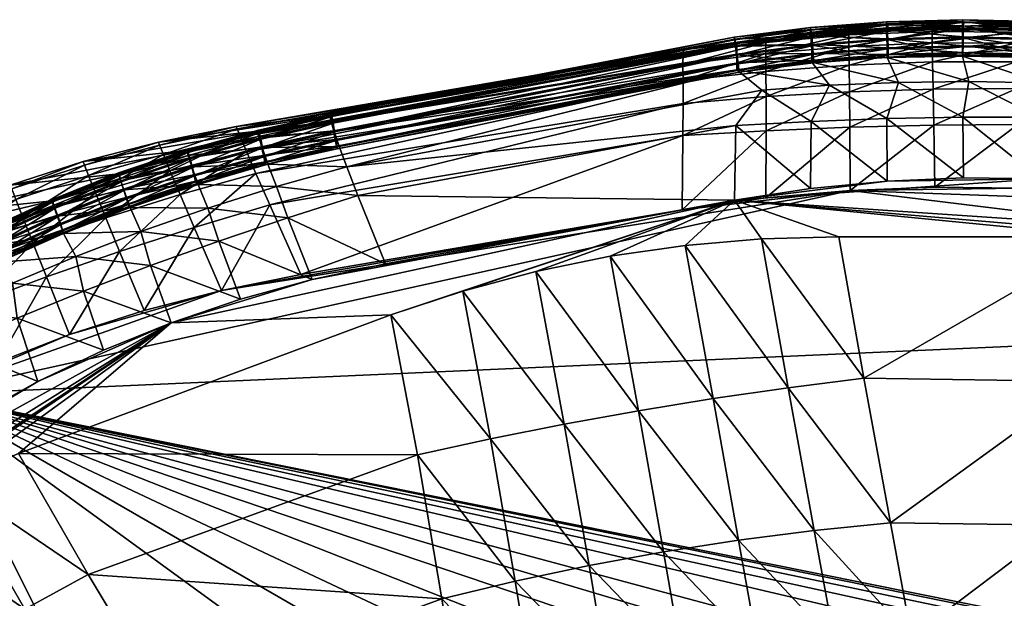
# Model space of a CAD drawing. Header units: inches. Extents: x 0 to 30.7, y -28 to 0.
# Tile 25 of 49: x 8.5 to 15.4, y -4.1 to 0. Entities that reach past the tile are written whole.
import ezdxf

# ---------------------------------------------------------------- set-up
doc = ezdxf.new("R2010")
doc.units = ezdxf.units.IN
doc.header["$MEASUREMENT"] = 0
doc.layers.add('A-FURN-3-ST-BK', color=150, linetype='Continuous')
doc.layers.add('A-FURN-3-ST-BKED', color=251, linetype='Continuous')

msp = doc.modelspace()

# ---------------------------------------------------------------- meshes
at = {"layer": 'A-FURN-3-ST-BK'}
mesh = msp.add_polyface(dxfattribs=at)
corners = [(13.7614, -0.2396, 7.5038), (13.7624, -0.3659, 7.3226), (13.177, -0.4309, 7.3395), (13.1772, -0.2429, 7.7364), (13.1773, -0.2129, 8.0249), (13.7614, -0.1308, 8.0239), (13.7613, -0.1611, 7.7319), (13.1767, -0.3159, 7.5161), (14.3483, -0.0784, 8.0229), (14.3483, -0.1082, 7.73), (14.3487, -0.1892, 7.4971), (14.3503, -0.322, 7.3122), (14.3528, -0.5094, 7.1739), (14.9403, -0.299, 7.3083), (14.9383, -0.1647, 7.4958), (14.9376, -0.0842, 7.7308), (14.9376, -0.0556, 8.0218), (13.5577, -0.1693, 32.7753), (13.5561, -0.1882, 33.0652), (14.0888, -0.1112, 33.1172), (14.0918, -0.0887, 32.8129), (13.5564, -0.2476, 33.2969), (14.0879, -0.1801, 33.3579), (14.6207, -0.1393, 33.4011), (14.6228, -0.0633, 33.1558), (14.6273, -0.0375, 32.8399), (10.0193, -0.7545, 8.0239), (10.6802, -0.6783, 32.3965), (10.6873, -0.7173, 32.7751), (15.1639, -0.0156, 32.8562)]
mesh.append_faces([[corners[k] for k in face] for face in [(0, 1, 2), (3, 4, 5), (5, 6, 3), (7, 3, 6), (6, 0, 7), (2, 7, 0), (6, 5, 8), (8, 9, 6), (0, 6, 9), (9, 10, 0), (1, 0, 10), (10, 11, 1), (12, 11, 13), (14, 13, 11), (11, 10, 14), (15, 14, 10), (10, 9, 15), (9, 8, 16), (16, 15, 9), (17, 18, 19), (19, 20, 17), (18, 21, 22), (22, 19, 18), (19, 22, 23), (20, 19, 24), (24, 25, 20), (23, 24, 19), (17, 4, 26), (18, 17, 27), (21, 18, 28), (4, 17, 20), (20, 5, 4), (5, 20, 25), (25, 8, 5), (8, 25, 29)]])
mesh = msp.add_polyface(dxfattribs=at)
corners = [(15.557, -1.1906, 7.0405), (15.5434, -0.7421, 7.0743), (16.1388, -0.7468, 7.073), (14.957, -1.1836, 7.0459), (14.949, -0.7469, 7.0777), (16.1212, -0.0987, 8.0192), (16.121, -0.1228, 7.7399), (15.5286, -0.089, 7.7341), (15.5287, -0.0623, 8.0206), (14.9376, -0.0842, 7.7308), (14.9376, -0.0556, 8.0218), (15.5365, -0.4864, 7.1676), (16.13, -0.4974, 7.1723), (14.944, -0.4904, 7.1682), (15.5295, -0.1661, 7.5001), (14.9383, -0.1647, 7.4958), (16.1219, -0.1935, 7.5098), (15.5317, -0.297, 7.3108), (14.9403, -0.299, 7.3083), (16.1242, -0.316, 7.3197), (15.7012, -0.0232, 32.8617), (15.6933, -0.0544, 33.1919), (16.2291, -0.0936, 33.1894), (15.6892, -0.1373, 33.4333), (16.2243, -0.1762, 33.4222), (15.1639, -0.0156, 32.8562), (15.1578, -0.0443, 33.1807), (15.1546, -0.125, 33.4263), (14.6228, -0.0633, 33.1558), (14.6207, -0.1393, 33.4011), (14.6273, -0.0375, 32.8399), (16.2387, -0.06, 32.8564), (14.3483, -0.0784, 8.0229)]
mesh.append_faces([[corners[k] for k in face] for face in [(0, 1, 2), (1, 0, 3), (3, 4, 1), (5, 6, 7), (7, 8, 5), (8, 7, 9), (9, 10, 8), (1, 11, 12), (11, 1, 4), (4, 13, 11), (7, 14, 15), (15, 9, 7), (6, 16, 14), (14, 7, 6), (14, 17, 18), (18, 15, 14), (17, 14, 16), (11, 17, 19), (17, 11, 13), (13, 18, 17), (20, 21, 22), (21, 23, 24), (21, 20, 25), (25, 26, 21), (23, 21, 26), (26, 27, 23), (28, 29, 27), (30, 28, 26), (26, 25, 30), (27, 26, 28), (8, 20, 31), (20, 8, 10), (10, 25, 20), (25, 10, 32)]])
mesh = msp.add_polyface(dxfattribs=at)
corners = [(7.8389, -2.6497, 7.0302), (13.9792, -4.4792, 7.3878), (13.3842, -4.5261, 7.4127), (15.5601, -4.4636, 7.3666), (14.5832, -4.4636, 7.3764), (14.3589, -1.2069, 7.0503), (21.2503, -2.054, 6.9244), (17.9509, -4.6863, 7.4318), (17.3619, -4.5889, 7.3978), (16.7667, -4.5192, 7.3755), (13.1773, -0.2129, 8.0249), (13.1772, -0.2429, 7.7364), (10.0258, -0.7715, 7.7539), (13.1767, -0.3159, 7.5161), (10.0489, -0.8292, 7.5312), (9.9138, -1.9157, 7.0445), (13.1706, -1.3443, 7.0565), (13.1766, -0.8184, 7.1007), (10.4761, -1.8027, 7.0495), (14.356, -0.7612, 7.0832), (13.7633, -1.2605, 7.0538), (13.765, -0.7851, 7.0909), (13.1772, -0.5921, 7.2012), (10.2559, -1.3084, 7.0884), (13.177, -0.4309, 7.3395), (10.1587, -1.0874, 7.1928), (10.091, -0.9318, 7.3428), (13.7638, -0.5432, 7.1849), (13.7624, -0.3659, 7.3226), (14.3503, -0.322, 7.3122), (14.3528, -0.5094, 7.1739), (14.949, -0.7469, 7.0777), (14.957, -1.1836, 7.0459), (14.944, -0.4904, 7.1682), (14.9403, -0.299, 7.3083), (16.1659, -4.4775, 7.3651), (10.6802, -0.6783, 32.3965), (10.6873, -0.7173, 32.7751), (13.5561, -0.1882, 33.0652), (10.7105, -0.7897, 32.9989), (13.5564, -0.2476, 33.2969)]
mesh.append_faces([[corners[k] for k in face] for face in [(0, 1, 2), (0, 3, 4), (0, 4, 1), (0, 5, 6), (0, 7, 8), (0, 8, 9), (10, 11, 12), (11, 13, 14), (15, 16, 5), (17, 16, 18), (19, 5, 20), (16, 20, 5), (21, 20, 16), (20, 21, 19), (16, 17, 21), (22, 17, 23), (24, 22, 25), (13, 24, 26), (27, 21, 17), (17, 22, 27), (22, 24, 28), (28, 27, 22), (27, 28, 29), (21, 27, 30), (29, 30, 27), (30, 19, 21), (5, 19, 31), (31, 32, 5), (19, 30, 33), (33, 31, 19), (34, 33, 30), (0, 9, 35), (0, 35, 3), (36, 37, 38), (37, 39, 40)]])
mesh = msp.add_polyface(dxfattribs=at)
corners = [(10.1587, -1.0874, 7.1928), (10.2559, -1.3084, 7.0884), (9.7208, -1.4694, 7.0745), (9.6219, -1.237, 7.169), (9.5507, -1.0678, 7.313), (9.0964, -1.4005, 7.1517), (10.091, -0.9318, 7.3428), (10.0193, -0.7545, 8.0239), (10.0258, -0.7715, 7.7539), (9.4778, -0.8864, 7.7306), (9.4698, -0.8654, 8.0108), (9.5041, -0.9529, 7.5011), (9.024, -1.2234, 7.2909), (10.0489, -0.8292, 7.5312), (13.1773, -0.2129, 8.0249), (10.4761, -1.8027, 7.0495), (13.1766, -0.8184, 7.1007), (13.1772, -0.5921, 7.2012), (13.177, -0.4309, 7.3395), (13.1767, -0.3159, 7.5161), (13.1772, -0.2429, 7.7364), (10.6802, -0.6783, 32.3965), (13.5577, -0.1693, 32.7753), (9.1948, -1.6394, 7.0639), (10.6873, -0.7173, 32.7751), (10.1687, -0.788, 32.3312), (10.1766, -0.8254, 32.689), (10.7105, -0.7897, 32.9989), (10.2018, -0.9028, 32.9206), (9.6714, -0.925, 32.256), (9.68, -0.9605, 32.5933), (9.1884, -1.0893, 32.1716), (9.7064, -1.0403, 32.8282), (9.1974, -1.1227, 32.4886), (9.2242, -1.2023, 32.7227), (8.9375, -1.004, 7.999)]
mesh.append_faces([[corners[k] for k in face] for face in [(0, 1, 2), (2, 3, 0), (4, 3, 5), (6, 0, 3), (3, 4, 6), (7, 8, 9), (9, 10, 7), (11, 4, 12), (13, 6, 4), (4, 11, 13), (8, 13, 11), (11, 9, 8), (8, 7, 14), (15, 1, 16), (1, 0, 17), (0, 6, 18), (6, 13, 19), (13, 8, 20), (7, 21, 22), (3, 2, 23), (24, 21, 25), (25, 26, 24), (27, 24, 26), (26, 28, 27), (26, 25, 29), (29, 30, 26), (30, 29, 31), (28, 26, 30), (30, 32, 28), (32, 30, 33), (33, 34, 32), (25, 10, 35), (35, 29, 25), (21, 7, 10), (10, 25, 21)]])
mesh = msp.add_polyface(dxfattribs=at)
corners = [(19.7408, -1.1856, 7.0082), (19.5344, -1.6779, 6.9715), (16.7603, -1.2953, 7.0268), (15.5601, -4.4636, 7.3666), (15.5437, -4.6278, 7.4418), (14.5978, -4.6159, 7.4434), (14.5832, -4.4636, 7.3764), (15.4901, -4.9444, 7.6461), (14.6628, -4.9498, 7.6595), (18.5331, -4.8116, 7.4771), (18.4839, -5.0281, 7.585), (17.9009, -4.9303, 7.5587), (17.9509, -4.6863, 7.4318), (17.3148, -4.8414, 7.5312), (17.3619, -4.5889, 7.3978), (16.1659, -4.4775, 7.3651), (16.1357, -4.6902, 7.4727), (16.7667, -4.5192, 7.3755), (16.7263, -4.7614, 7.5025), (16.672, -5.0611, 7.7102), (16.0822, -4.9958, 7.6789), (14.3589, -1.2069, 7.0503), (21.2503, -2.054, 6.9244), (7.8389, -2.6497, 7.0302), (16.7345, -0.7611, 7.0738), (16.1583, -1.2278, 7.0341), (15.557, -1.1906, 7.0405), (14.957, -1.1836, 7.0459), (15.684, -4.3786, 32.1894), (15.5544, -4.9592, 31.3232), (16.1055, -4.981, 31.2943), (16.2296, -4.412, 32.1546), (14.9014, -4.9553, 31.3321), (14.7924, -4.3671, 32.2015), (18.2682, -5.2895, 31.1646), (18.3763, -4.7243, 32.0056), (17.8458, -4.6194, 32.044), (17.7346, -5.1792, 31.1988), (17.311, -4.5324, 32.0817), (16.6528, -5.0249, 31.2639), (16.7721, -4.4632, 32.1187), (17.196, -5.091, 31.2319)]
mesh.append_faces([[corners[k] for k in face] for face in [(0, 1, 2), (3, 4, 5), (5, 6, 3), (4, 7, 8), (8, 5, 4), (9, 10, 11), (11, 12, 9), (12, 11, 13), (13, 14, 12), (4, 3, 15), (15, 16, 4), (16, 15, 17), (17, 18, 16), (18, 17, 14), (14, 13, 18), (19, 18, 13), (16, 20, 7), (20, 16, 18), (7, 4, 16), (21, 2, 22), (23, 22, 12), (24, 2, 25), (26, 25, 2), (21, 26, 2), (21, 27, 26), (28, 29, 30), (30, 31, 28), (32, 29, 28), (28, 33, 32), (34, 35, 36), (37, 36, 38), (31, 30, 39), (39, 40, 31), (40, 39, 41), (41, 38, 40)]])
mesh = msp.add_polyface(dxfattribs=at)
corners = [(9.4778, -0.8864, 7.7306), (9.5041, -0.9529, 7.5011), (8.975, -1.1007, 7.478), (9.0964, -1.4005, 7.1517), (9.024, -1.2234, 7.2909), (9.5507, -1.0678, 7.313), (8.511, -1.3987, 7.277), (8.4615, -1.2727, 7.4621), (8.9466, -1.0282, 7.7113), (8.4324, -1.197, 7.6963), (7.9352, -1.3926, 7.6861), (7.9245, -1.3639, 7.9813), (8.4224, -1.1702, 7.9891), (8.9375, -1.004, 7.999), (9.4698, -0.8654, 8.0108), (9.1948, -1.6394, 7.0639), (9.6219, -1.237, 7.169), (8.5823, -1.578, 7.1412), (8.7195, -1.2809, 32.0787), (7.4438, -1.5853, 7.9758), (9.1884, -1.0893, 32.1716), (9.6714, -0.925, 32.256), (9.1974, -1.1227, 32.4886), (9.68, -0.9605, 32.5933), (8.2647, -1.4998, 31.978), (8.274, -1.5281, 32.2557), (8.7288, -1.3119, 32.3759), (8.7554, -1.3889, 32.6049), (9.2242, -1.2023, 32.7227), (7.9639, -1.4689, 7.4537), (8.0118, -1.5935, 7.2714)]
mesh.append_faces([[corners[k] for k in face] for face in [(0, 1, 2), (3, 4, 5), (2, 4, 6), (6, 7, 2), (4, 2, 1), (8, 2, 7), (7, 9, 8), (2, 8, 0), (10, 11, 12), (12, 9, 10), (13, 8, 9), (9, 12, 13), (14, 0, 8), (8, 13, 14), (15, 3, 16), (4, 3, 17), (17, 6, 4), (18, 11, 19), (11, 18, 20), (20, 12, 11), (21, 13, 12), (12, 20, 21), (20, 22, 23), (24, 25, 26), (26, 18, 24), (27, 26, 25), (26, 27, 28), (18, 26, 22), (22, 20, 18), (28, 22, 26), (29, 10, 9), (9, 7, 29), (30, 29, 7), (7, 6, 30)]])
mesh = msp.add_polyface(dxfattribs=at)
corners = [(11.6901, -5.4927, 31.1122), (11.6041, -4.9047, 31.9494), (9.9355, -5.5129, 31.6557), (11.1014, -5.0262, 7.6436), (11.1469, -5.164, 7.699), (9.401, -5.7556, 7.9383), (9.3426, -5.6353, 7.8959), (11.6566, -4.8543, 7.567), (11.7081, -5.0481, 7.6595), (11.2191, -5.4838, 7.8935), (7.8389, -2.6497, 7.0302), (13.3842, -4.5261, 7.4127), (12.7984, -4.6042, 7.4511), (12.2224, -4.7137, 7.5027), (8.821, -5.8385, 7.9741), (8.3253, -6.0714, 8.062), (8.3314, -2.424, 7.0323), (8.8414, -2.2264, 7.0355), (9.3689, -2.0569, 7.0397), (9.9138, -1.9157, 7.0445), (14.3589, -1.2069, 7.0503), (10.4761, -1.8027, 7.0495), (13.1706, -1.3443, 7.0565), (10.2559, -1.3084, 7.0884), (9.7208, -1.4694, 7.0745), (9.1948, -1.6394, 7.0639), (8.6783, -1.8181, 7.0569), (9.0964, -1.4005, 7.1517), (8.5823, -1.578, 7.1412), (8.2996, -1.5999, 32.4757), (8.274, -1.5281, 32.2557), (7.8331, -1.7714, 32.1288), (8.7554, -1.3889, 32.6049), (8.0799, -1.7694, 7.1377), (8.0118, -1.5935, 7.2714), (8.511, -1.3987, 7.277), (8.1714, -2.0058, 7.0536), (7.4438, -1.5853, 7.9758), (8.2647, -1.4998, 31.978), (8.7195, -1.2809, 32.0787)]
mesh.append_faces([[corners[k] for k in face] for face in [(0, 1, 2), (3, 4, 5), (5, 6, 3), (4, 3, 7), (7, 8, 4), (9, 4, 8), (10, 11, 12), (10, 12, 13), (10, 13, 7), (10, 7, 3), (10, 3, 6), (10, 6, 14), (10, 14, 15), (10, 16, 17), (17, 18, 19), (10, 17, 19), (10, 19, 20), (19, 21, 22), (23, 21, 19), (19, 24, 23), (24, 19, 18), (18, 25, 24), (25, 18, 17), (17, 26, 25), (27, 25, 26), (26, 28, 27), (29, 30, 31), (30, 29, 32), (33, 34, 35), (16, 36, 26), (26, 17, 16), (36, 33, 28), (28, 26, 36), (35, 28, 33), (37, 38, 39)]])
at = {"layer": 'A-FURN-3-ST-BKED'}
mesh = msp.add_polyface(dxfattribs=at)
corners = [(15.1527, -0.1291, 33.5802), (14.6179, -0.1435, 33.5547), (14.6211, -0.2053, 33.5317), (15.1531, -0.191, 33.557), (15.6882, -0.1415, 33.5873), (14.0855, -0.1142, 33.2279), (14.6203, -0.0732, 33.2709), (14.6234, -0.1351, 33.248), (15.1561, -0.0589, 33.296), (14.6172, -0.0291, 33.3286), (15.1565, -0.1208, 33.2729), (15.1563, -0.1839, 33.2909), (15.6926, -0.0712, 33.303), (15.6902, -0.1331, 33.2799), (15.1534, -0.0188, 33.5076), (14.6144, -0.0333, 33.482), (14.6154, -0.0805, 33.5365), (15.1534, -0.257, 33.6105), (15.1546, -0.125, 33.4263), (14.6207, -0.1393, 33.4011), (15.6875, -0.2685, 33.6118), (15.6892, -0.1373, 33.4333), (15.1543, 0, 33.4314), (14.6151, -0.0144, 33.4059), (15.1553, -0.0146, 33.354), (15.6931, -0.0313, 33.5147), (15.6943, -0.0125, 33.4385), (15.6941, -0.0271, 33.361), (15.1528, -0.0661, 33.5621), (15.6909, -0.0785, 33.5692), (15.6858, -0.2034, 33.5641), (15.6875, -0.1961, 33.2979), (15.6853, -0.2433, 33.3521), (14.6242, -0.2495, 33.4736), (14.6259, -0.198, 33.2661), (15.1557, -0.2311, 33.3451), (14.0915, -0.1758, 33.2054), (15.1538, -0.2353, 33.4987)]
mesh.append_faces([[corners[k] for k in face] for face in [(0, 1, 2), (2, 3, 0), (4, 0, 3), (5, 6, 7), (8, 6, 9), (10, 7, 6), (6, 8, 10), (7, 10, 11), (8, 12, 13), (13, 10, 8), (14, 15, 16), (17, 18, 19), (18, 17, 20), (20, 21, 18), (15, 14, 22), (22, 23, 15), (23, 22, 24), (24, 9, 23), (9, 24, 8), (14, 25, 26), (26, 22, 14), (22, 26, 27), (27, 24, 22), (24, 27, 12), (12, 8, 24), (28, 29, 25), (16, 28, 14), (28, 16, 1), (1, 0, 28), (29, 28, 0), (25, 14, 28), (3, 30, 4), (11, 31, 32), (3, 2, 33), (11, 34, 7), (34, 11, 35), (36, 7, 34), (10, 13, 31), (31, 11, 10), (0, 4, 29), (30, 3, 37)]])
mesh = msp.add_polyface(dxfattribs=at)
corners = [(14.6234, -0.1351, 33.248), (14.0915, -0.1758, 33.2054), (14.0855, -0.1142, 33.2279), (14.6203, -0.0732, 33.2709), (14.0802, -0.0702, 33.2852), (13.5425, -0.1385, 33.2238), (13.5395, -0.124, 33.3004), (14.0769, -0.0557, 33.3622), (13.5411, -0.1426, 33.3762), (13.5492, -0.1822, 33.1669), (14.6172, -0.0291, 33.3286), (14.0765, -0.0746, 33.4381), (13.5468, -0.1894, 33.4309), (14.0792, -0.1217, 33.4926), (14.6144, -0.0333, 33.482), (14.6154, -0.0805, 33.5365), (14.0842, -0.1845, 33.511), (14.6179, -0.1435, 33.5547), (13.5551, -0.2518, 33.4497), (14.6203, -0.2676, 33.5895), (14.6207, -0.1393, 33.4011), (14.0879, -0.1801, 33.3579), (14.6151, -0.0144, 33.4059), (14.0902, -0.2461, 33.4883), (14.6211, -0.2053, 33.5317), (14.0955, -0.29, 33.4307), (14.6259, -0.198, 33.2661), (14.0965, -0.2386, 33.2236), (13.5578, -0.2435, 33.1448), (13.566, -0.3058, 33.1634), (14.0992, -0.2857, 33.2779), (13.5637, -0.313, 33.4275), (13.5703, -0.3568, 33.3703), (14.0884, -0.3, 33.5489), (13.5564, -0.2476, 33.2969), (13.558, -0.3544, 33.489), (14.6242, -0.2495, 33.4736), (14.0988, -0.3045, 33.3536), (14.6269, -0.2453, 33.3203), (14.6263, -0.2641, 33.3962)]
mesh.append_faces([[corners[k] for k in face] for face in [(0, 1, 2), (3, 2, 4), (4, 5, 6), (6, 7, 4), (7, 6, 8), (2, 9, 5), (5, 4, 2), (9, 2, 1), (10, 4, 7), (4, 10, 3), (8, 11, 7), (11, 8, 12), (12, 13, 11), (14, 11, 13), (13, 15, 14), (16, 17, 15), (15, 13, 16), (13, 12, 18), (18, 16, 13), (19, 20, 21), (11, 14, 22), (22, 7, 11), (7, 22, 10), (17, 16, 23), (23, 24, 17), (24, 23, 25), (26, 27, 1), (28, 1, 27), (29, 27, 30), (1, 28, 9), (16, 18, 31), (27, 29, 28), (31, 23, 16), (23, 31, 32), (32, 25, 23), (33, 21, 34), (34, 35, 33), (21, 33, 19), (36, 25, 37), (38, 30, 27), (39, 37, 30)]])
mesh = msp.add_polyface(dxfattribs=at)
corners = [(10.7105, -0.7897, 32.9989), (10.7477, -0.8979, 33.1712), (13.558, -0.3544, 33.489), (13.5395, -0.124, 33.3004), (10.6891, -0.667, 33.0003), (10.694, -0.6853, 33.0743), (11.0742, -1.7266, 33.3839), (10.8789, -1.2429, 33.3843), (10.3836, -1.4001, 33.3008), (10.2018, -0.9028, 32.9206), (10.2429, -1.0216, 33.0973), (10.555, -1.8376, 33.2982), (10.3026, -1.1807, 33.2235), (10.8, -1.0407, 33.298), (11.1129, -2.0876, 33.3011), (13.5404, -1.2767, 33.6805), (9.5585, -2.1426, 33.0977), (13.5495, -0.7471, 33.713), (11.6211, -1.9187, 33.3888), (12.1373, -1.7805, 33.4648), (10.2259, -1.0101, 32.9939), (10.731, -0.8979, 33.072), (10.7247, -0.8543, 33.127), (10.192, -0.8453, 33.0483), (10.7033, -0.7316, 33.1283), (10.2054, -0.9067, 33.068), (10.7146, -0.7935, 33.1476), (10.2178, -0.967, 33.048), (10.1857, -0.8384, 32.7935), (10.6962, -0.7252, 32.8712), (10.7064, -0.786, 32.8508), (10.1982, -0.8988, 32.7737), (10.7177, -0.8479, 32.8698), (10.2115, -0.9602, 32.7931), (10.727, -0.8942, 32.9236), (10.176, -0.781, 32.9209), (10.6899, -0.6816, 32.9259), (10.1776, -0.7953, 32.8474), (10.1813, -0.7993, 32.9945), (10.2223, -1.0062, 32.8467), (10.7319, -0.9125, 32.9975), (10.2275, -1.0245, 32.9202), (13.5551, -0.2518, 33.4497), (13.5637, -0.313, 33.4275), (13.5492, -0.1822, 33.1669), (13.5578, -0.2435, 33.1448), (13.566, -0.3058, 33.1634), (13.5717, -0.3526, 33.2178), (13.5733, -0.3713, 33.2935), (13.5703, -0.3568, 33.3703), (13.5425, -0.1385, 33.2238), (13.5411, -0.1426, 33.3762), (13.5468, -0.1894, 33.4309)]
mesh.append_faces([[corners[k] for k in face] for face in [(0, 1, 2), (3, 4, 5), (6, 7, 8), (9, 10, 1), (1, 0, 9), (8, 11, 6), (12, 8, 7), (7, 13, 12), (10, 12, 13), (13, 1, 10), (14, 15, 16), (15, 11, 16), (15, 6, 11), (13, 7, 17), (7, 6, 15), (14, 18, 15), (18, 19, 15), (2, 1, 13), (20, 21, 22), (23, 24, 5), (25, 26, 24), (27, 22, 26), (28, 29, 30), (31, 30, 32), (33, 32, 34), (35, 4, 36), (37, 36, 29), (38, 5, 4), (39, 34, 40), (41, 40, 21), (42, 26, 22), (43, 22, 21), (44, 29, 36), (45, 30, 29), (46, 32, 30), (47, 34, 32), (48, 40, 34), (49, 21, 40), (50, 36, 4), (51, 5, 24), (52, 24, 26)]])
mesh = msp.add_polyface(dxfattribs=at)
corners = [(13.558, -0.3544, 33.489), (13.5564, -0.2476, 33.2969), (10.7105, -0.7897, 32.9989), (10.6891, -0.667, 33.0003), (13.5395, -0.124, 33.3004), (13.5425, -0.1385, 33.2238), (10.694, -0.6853, 33.0743), (13.5411, -0.1426, 33.3762), (12.6613, -1.673, 33.5284), (13.1931, -1.5962, 33.5792), (13.5404, -1.2767, 33.6805), (10.8, -1.0407, 33.298), (13.7345, -0.4991, 33.6503), (13.5495, -0.7471, 33.713), (10.8789, -1.2429, 33.3843), (14.2112, -0.4642, 33.6948), (13.7322, -1.5501, 33.6166), (14.2784, -1.5348, 33.6402), (14.0833, -0.7188, 33.7535), (14.619, -1.1418, 33.7462), (14.079, -1.1944, 33.7203), (14.0884, -0.3, 33.5489), (14.6991, -0.4438, 33.7235), (14.6183, -0.6998, 33.7797), (12.1373, -1.7805, 33.4648), (10.731, -0.8979, 33.072), (13.5703, -0.3568, 33.3703), (13.5637, -0.313, 33.4275), (10.6899, -0.6816, 32.9259), (13.5492, -0.1822, 33.1669), (10.6962, -0.7252, 32.8712), (13.5578, -0.2435, 33.1448), (10.7064, -0.786, 32.8508), (13.566, -0.3058, 33.1634), (10.7177, -0.8479, 32.8698), (13.5717, -0.3526, 33.2178), (10.727, -0.8942, 32.9236), (13.5733, -0.3713, 33.2935), (10.7319, -0.9125, 32.9975), (10.7033, -0.7316, 33.1283), (13.5468, -0.1894, 33.4309), (10.7146, -0.7935, 33.1476), (13.5551, -0.2518, 33.4497), (10.7247, -0.8543, 33.127), (12.8611, -2.7653, 33.2421), (13.389, -2.6797, 33.2923), (13.9201, -2.6032, 33.338), (14.4538, -2.5358, 33.379), (14.0988, -0.3045, 33.3536), (14.0955, -0.29, 33.4307), (14.0992, -0.2857, 33.2779)]
mesh.append_faces([[corners[k] for k in face] for face in [(0, 1, 2), (3, 4, 5), (6, 7, 4), (8, 9, 10), (11, 12, 0), (13, 12, 11), (10, 13, 14), (0, 12, 15), (9, 16, 10), (16, 17, 10), (12, 13, 18), (18, 15, 12), (19, 20, 10), (13, 10, 20), (21, 15, 22), (15, 21, 0), (15, 18, 23), (20, 18, 13), (18, 20, 19), (19, 23, 18), (24, 8, 10), (25, 26, 27), (28, 5, 29), (30, 29, 31), (32, 31, 33), (34, 33, 35), (36, 35, 37), (38, 37, 26), (39, 40, 7), (41, 42, 40), (43, 27, 42), (44, 8, 24), (45, 9, 8), (46, 16, 9), (47, 17, 16), (37, 48, 49), (50, 35, 33), (49, 26, 37), (35, 50, 48), (48, 37, 35)]])
mesh = msp.add_polyface(dxfattribs=at)
corners = [(16.1868, -1.5348, 33.6468), (16.7331, -1.5484, 33.6273), (13.5404, -1.2767, 33.6805), (14.2784, -1.5348, 33.6402), (15.7017, -1.1257, 33.7554), (14.619, -1.1418, 33.7462), (15.16, -1.1189, 33.7578), (14.6203, -0.2676, 33.5895), (14.6991, -0.4438, 33.7235), (15.1979, -0.4379, 33.7357), (14.0884, -0.3, 33.5489), (15.1534, -0.257, 33.6105), (14.6183, -0.6998, 33.7797), (14.2112, -0.4642, 33.6948), (15.1542, -0.6902, 33.7916), (15.7075, -0.4465, 33.7311), (15.6875, -0.2685, 33.6118), (15.6906, -0.6899, 33.7891), (14.6207, -0.1393, 33.4011), (14.4538, -2.5358, 33.379), (16.2152, -0.2862, 33.4947), (15.6843, -0.2475, 33.5058), (15.6841, -0.2621, 33.4281), (16.2139, -0.3007, 33.4173), (15.6853, -0.2433, 33.3521), (16.2154, -0.2819, 33.3412), (15.6875, -0.1961, 33.2979), (15.1548, -0.2499, 33.4211), (16.219, -0.2422, 33.5529), (15.6858, -0.2034, 33.5641), (15.1538, -0.2353, 33.4987), (15.1557, -0.2311, 33.3451), (15.1563, -0.1839, 33.2909), (14.0955, -0.29, 33.4307), (14.6242, -0.2495, 33.4736), (14.6211, -0.2053, 33.5317), (14.0988, -0.3045, 33.3536), (14.6263, -0.2641, 33.3962), (15.1531, -0.191, 33.557), (14.6269, -0.2453, 33.3203), (14.6259, -0.198, 33.2661), (14.0965, -0.2386, 33.2236), (14.0992, -0.2857, 33.2779)]
mesh.append_faces([[corners[k] for k in face] for face in [(0, 1, 2), (3, 0, 2), (4, 5, 2), (4, 6, 5), (7, 8, 9), (8, 7, 10), (9, 11, 7), (12, 8, 13), (14, 9, 8), (8, 12, 14), (12, 5, 6), (6, 14, 12), (11, 9, 15), (15, 16, 11), (9, 14, 17), (14, 6, 4), (4, 17, 14), (17, 15, 9), (18, 7, 11), (0, 3, 19), (20, 21, 22), (23, 22, 24), (25, 24, 26), (27, 22, 21), (28, 29, 21), (21, 30, 27), (22, 27, 31), (31, 24, 22), (24, 31, 32), (33, 34, 35), (36, 37, 34), (34, 30, 38), (31, 39, 40), (41, 40, 39), (42, 39, 37), (30, 34, 37), (37, 27, 30), (27, 37, 39), (39, 31, 27), (30, 21, 29)]])
mesh = msp.add_polyface(dxfattribs=at)
corners = [(16.7857, -1.2284, 33.7078), (16.2437, -1.1622, 33.7386), (15.7017, -1.1257, 33.7554), (15.7075, -0.4465, 33.7311), (15.6906, -0.6899, 33.7891), (16.2271, -0.6989, 33.7722), (16.2274, -0.4696, 33.7092), (16.7633, -0.7173, 33.7408), (16.7575, -0.5073, 33.6696), (16.7331, -1.5484, 33.6273), (19.8034, -1.6991, 33.3695), (13.5404, -1.2767, 33.6805), (15.6875, -0.2685, 33.6118), (16.2222, -0.302, 33.5933), (16.7572, -0.3574, 33.5551), (19.4713, -1.1079, 33.4514), (19.2769, -1.604, 33.4485), (17.6248, -2.7617, 33.2548), (17.454, -3.7541, 32.7586), (17.9857, -3.84, 32.7149), (16.2139, -0.3007, 33.4173), (16.7459, -0.3658, 33.3884), (16.7485, -0.3515, 33.4656), (16.2152, -0.2862, 33.4947), (16.2154, -0.2819, 33.3412), (16.7469, -0.3469, 33.3126), (16.2192, -0.2347, 33.287), (16.7513, -0.2998, 33.2583), (17.0928, -2.6853, 33.3), (16.9189, -3.6812, 32.8003), (16.2296, -4.412, 32.1546), (16.3809, -3.6213, 32.8396), (15.8404, -3.5742, 32.8765), (16.7721, -4.4632, 32.1187), (16.5583, -2.6173, 33.3402), (16.0219, -2.5578, 33.3751), (16.1868, -1.5348, 33.6468), (17.2737, -1.5894, 33.5944), (17.8083, -1.6578, 33.5486), (16.7541, -0.3077, 33.5234)]
mesh.append_faces([[corners[k] for k in face] for face in [(0, 1, 2), (3, 4, 5), (5, 6, 3), (6, 5, 7), (7, 8, 6), (9, 10, 11), (10, 2, 11), (10, 0, 2), (12, 3, 6), (6, 13, 12), (13, 6, 8), (8, 14, 13), (4, 2, 1), (1, 5, 4), (5, 1, 0), (0, 7, 5), (8, 7, 15), (7, 0, 16), (17, 18, 19), (20, 21, 22), (22, 23, 20), (21, 20, 24), (24, 25, 21), (26, 27, 25), (28, 29, 18), (18, 17, 28), (30, 31, 32), (33, 29, 31), (29, 28, 34), (34, 31, 29), (31, 34, 35), (35, 32, 31), (36, 35, 34), (34, 9, 36), (9, 34, 28), (28, 37, 9), (37, 28, 17), (17, 38, 37), (23, 22, 39), (25, 24, 26)]])
mesh = msp.add_polyface(dxfattribs=at)
corners = [(9.7499, -1.1652, 33.0077), (9.8177, -1.3329, 33.1352), (10.3026, -1.1807, 33.2235), (10.2429, -1.0216, 33.0973), (10.2018, -0.9028, 32.9206), (9.7064, -1.0403, 32.8282), (9.895, -1.5655, 33.2063), (10.0497, -1.9762, 33.2025), (10.555, -1.8376, 33.2982), (10.3836, -1.4001, 33.3008), (9.5585, -2.1426, 33.0977), (10.2054, -0.9067, 33.068), (9.7089, -1.0446, 32.9741), (9.7242, -1.1041, 32.9551), (10.2178, -0.967, 33.048), (9.7347, -1.1465, 32.9021), (10.2259, -1.0101, 32.9939), (9.6884, -0.9763, 32.7018), (10.1857, -0.8384, 32.7935), (10.1982, -0.8988, 32.7737), (9.7038, -1.0359, 32.6828), (10.2115, -0.9602, 32.7931), (9.7198, -1.0965, 32.7028), (10.2223, -1.0062, 32.8467), (9.7322, -1.1421, 32.7563), (10.2275, -1.0245, 32.9202), (9.7377, -1.1604, 32.8293), (9.675, -0.9201, 32.8272), (10.176, -0.781, 32.9209), (10.1776, -0.7953, 32.8474), (9.6779, -0.934, 32.7546), (9.6805, -0.9384, 32.9002), (10.1813, -0.7993, 32.9945), (10.7146, -0.7935, 33.1476), (10.7247, -0.8543, 33.127), (9.6929, -0.984, 32.954), (10.192, -0.8453, 33.0483), (10.6891, -0.667, 33.0003), (10.694, -0.6853, 33.0743), (10.7033, -0.7316, 33.1283), (10.7177, -0.8479, 32.8698), (10.727, -0.8942, 32.9236), (10.7319, -0.9125, 32.9975), (10.6899, -0.6816, 32.9259), (10.6962, -0.7252, 32.8712), (10.7064, -0.786, 32.8508), (10.731, -0.8979, 33.072)]
mesh.append_faces([[corners[k] for k in face] for face in [(0, 1, 2), (3, 4, 5), (6, 7, 8), (8, 9, 6), (1, 6, 9), (9, 2, 1), (2, 3, 0), (8, 7, 10), (5, 0, 3), (11, 12, 13), (14, 13, 15), (15, 16, 14), (17, 18, 19), (20, 19, 21), (21, 22, 20), (22, 21, 23), (23, 24, 22), (25, 26, 24), (27, 28, 29), (30, 29, 18), (31, 32, 28), (24, 23, 25), (16, 15, 26), (26, 25, 16), (33, 11, 14), (34, 14, 16), (35, 36, 32), (36, 35, 12), (12, 11, 36), (13, 14, 11), (37, 28, 32), (38, 32, 36), (39, 36, 11), (40, 21, 19), (41, 23, 21), (42, 25, 23), (43, 29, 28), (44, 18, 29), (45, 19, 18), (46, 16, 25)]])
mesh = msp.add_polyface(dxfattribs=at)
corners = [(9.5585, -2.1426, 33.0977), (9.4134, -1.7391, 33.1015), (8.9389, -1.9209, 32.987), (9.3453, -1.4971, 33.0342), (8.8855, -1.6736, 32.9211), (9.2686, -1.3288, 32.9032), (8.7989, -1.5122, 32.7847), (9.8177, -1.3329, 33.1352), (9.7499, -1.1652, 33.0077), (9.895, -1.5655, 33.2063), (10.0497, -1.9762, 33.2025), (9.2242, -1.2023, 32.7227), (9.7064, -1.0403, 32.8282), (8.798, -1.5048, 32.6095), (9.2612, -1.3206, 32.7254), (9.257, -1.3072, 32.7971), (9.7089, -1.0446, 32.9741), (9.2257, -1.2073, 32.8669), (9.244, -1.2657, 32.849), (9.7242, -1.1041, 32.9551), (9.7347, -1.1465, 32.9021), (9.2045, -1.1389, 32.5969), (9.6884, -0.9763, 32.7018), (9.7038, -1.0359, 32.6828), (9.2229, -1.1974, 32.579), (9.7198, -1.0965, 32.7028), (9.2415, -1.2572, 32.5995), (9.7322, -1.1421, 32.7563), (9.2556, -1.3022, 32.6531), (9.7377, -1.1604, 32.8293), (9.1872, -1.0841, 32.72), (9.675, -0.9201, 32.8272), (9.6779, -0.934, 32.7546), (9.1915, -1.0975, 32.6485), (9.1929, -1.1024, 32.7924), (9.6805, -0.9384, 32.9002), (9.207, -1.1475, 32.8462), (9.6929, -0.984, 32.954), (10.1776, -0.7953, 32.8474), (10.1857, -0.8384, 32.7935), (10.1982, -0.8988, 32.7737), (10.176, -0.781, 32.9209), (10.1813, -0.7993, 32.9945)]
mesh.append_faces([[corners[k] for k in face] for face in [(0, 1, 2), (1, 3, 4), (3, 5, 6), (5, 3, 7), (7, 8, 5), (3, 1, 9), (9, 7, 3), (1, 0, 10), (10, 9, 1), (11, 5, 8), (8, 12, 11), (13, 14, 15), (16, 17, 18), (19, 18, 15), (15, 20, 19), (21, 22, 23), (24, 23, 25), (25, 26, 24), (26, 25, 27), (27, 28, 26), (29, 14, 28), (30, 31, 32), (32, 33, 30), (33, 32, 22), (22, 21, 33), (34, 35, 31), (23, 24, 21), (31, 30, 34), (35, 34, 36), (36, 37, 35), (37, 36, 17), (17, 16, 37), (18, 19, 16), (28, 27, 29), (20, 15, 14), (14, 29, 20), (38, 32, 31), (39, 22, 32), (40, 23, 22), (41, 31, 35), (42, 35, 37)]])
mesh = msp.add_polyface(dxfattribs=at)
corners = [(8.9389, -1.9209, 32.987), (8.8855, -1.6736, 32.9211), (8.4381, -1.8621, 32.7968), (8.4716, -2.1109, 32.8634), (9.4134, -1.7391, 33.1015), (8.7989, -1.5122, 32.7847), (8.3408, -1.7156, 32.653), (9.3453, -1.4971, 33.0342), (9.0812, -2.3365, 32.9846), (9.2686, -1.3288, 32.9032), (9.2242, -1.2023, 32.7227), (8.7554, -1.3889, 32.6049), (8.2996, -1.5999, 32.4757), (8.341, -1.7012, 32.5517), (8.7924, -1.4921, 32.6801), (8.7769, -1.4517, 32.7306), (8.2762, -1.5378, 32.3511), (8.7338, -1.326, 32.4797), (8.7551, -1.3832, 32.463), (8.3005, -1.5936, 32.3357), (8.7765, -1.4419, 32.4843), (8.3246, -1.651, 32.3577), (8.7922, -1.4864, 32.5379), (8.3419, -1.6948, 32.4114), (8.798, -1.5048, 32.6095), (8.3479, -1.7132, 32.4824), (9.2257, -1.2073, 32.8669), (8.7557, -1.3945, 32.7473), (9.244, -1.2657, 32.849), (9.257, -1.3072, 32.7971), (8.2987, -1.6063, 32.6161), (8.7343, -1.3358, 32.7259), (8.3229, -1.6621, 32.6007), (9.1872, -1.0841, 32.72), (8.7126, -1.2729, 32.6003), (8.7185, -1.2913, 32.672), (9.1929, -1.1024, 32.7924), (9.207, -1.1475, 32.8462), (9.2045, -1.1389, 32.5969), (9.2229, -1.1974, 32.579), (9.2415, -1.2572, 32.5995), (9.2556, -1.3022, 32.6531), (9.2612, -1.3206, 32.7254), (9.1915, -1.0975, 32.6485), (8.7182, -1.2856, 32.53)]
mesh.append_faces([[corners[k] for k in face] for face in [(0, 1, 2), (2, 3, 0), (1, 0, 4), (1, 5, 6), (5, 1, 7), (8, 0, 3), (9, 10, 11), (11, 5, 9), (5, 11, 12), (13, 14, 15), (16, 17, 18), (19, 18, 20), (21, 20, 22), (23, 22, 24), (25, 24, 14), (26, 27, 15), (28, 15, 14), (14, 29, 28), (30, 27, 31), (32, 15, 27), (33, 34, 35), (36, 35, 31), (31, 37, 36), (37, 31, 27), (27, 26, 37), (15, 28, 26), (17, 38, 39), (18, 39, 40), (40, 20, 18), (20, 40, 41), (41, 22, 20), (42, 24, 22), (34, 33, 43), (43, 44, 34), (44, 43, 38), (38, 17, 44), (35, 36, 33), (39, 18, 17), (22, 41, 42), (29, 14, 24)]])
mesh = msp.add_polyface(dxfattribs=at)
corners = [(8.003, -2.0628, 32.6621), (8.0118, -2.3091, 32.7313), (8.4716, -2.1109, 32.8634), (8.4381, -1.8621, 32.7968), (8.3408, -1.7156, 32.653), (7.8942, -1.9389, 32.509), (8.8855, -1.6736, 32.9211), (8.6178, -2.5582, 32.864), (8.1682, -2.8074, 32.7366), (9.5585, -2.1426, 33.0977), (6.1844, -4.0137, 32.1136), (8.2996, -1.5999, 32.4757), (8.7989, -1.5122, 32.7847), (7.9038, -1.9338, 32.4133), (8.341, -1.7012, 32.5517), (8.3229, -1.6621, 32.6007), (7.8295, -1.7752, 32.2113), (8.2762, -1.5378, 32.3511), (8.3005, -1.5936, 32.3357), (7.8568, -1.8293, 32.1972), (8.3246, -1.651, 32.3577), (7.8841, -1.8851, 32.2203), (8.3419, -1.6948, 32.4114), (7.904, -1.9276, 32.2743), (8.3479, -1.7132, 32.4824), (7.9112, -1.9454, 32.3449), (7.8022, -1.7256, 32.3268), (8.2512, -1.4867, 32.469), (8.2581, -1.4987, 32.3999), (7.8095, -1.7372, 32.2587), (7.8096, -1.7434, 32.3974), (8.2573, -1.5051, 32.54), (7.8295, -1.7859, 32.4516), (8.2747, -1.5489, 32.5939), (7.8567, -1.8417, 32.4749), (8.2987, -1.6063, 32.6161), (7.8839, -1.8959, 32.4609), (8.7557, -1.3945, 32.7473), (8.7769, -1.4517, 32.7306), (8.7765, -1.4419, 32.4843), (8.7922, -1.4864, 32.5379), (8.798, -1.5048, 32.6095), (8.7126, -1.2729, 32.6003), (8.7182, -1.2856, 32.53), (8.7185, -1.2913, 32.672), (8.7338, -1.326, 32.4797), (8.7551, -1.3832, 32.463), (8.7924, -1.4921, 32.6801), (8.7343, -1.3358, 32.7259), (7.8567, -1.8355, 32.3359)]
mesh.append_faces([[corners[k] for k in face] for face in [(0, 1, 2), (2, 3, 0), (3, 4, 5), (5, 0, 3), (4, 3, 6), (7, 2, 1), (1, 8, 7), (9, 7, 10), (11, 4, 12), (13, 14, 15), (16, 17, 18), (19, 18, 20), (21, 20, 22), (22, 23, 21), (24, 25, 23), (26, 27, 28), (29, 28, 17), (30, 31, 27), (32, 33, 31), (34, 35, 33), (36, 15, 35), (14, 13, 25), (23, 22, 24), (25, 24, 14), (37, 35, 15), (38, 15, 14), (39, 20, 18), (40, 22, 20), (41, 24, 22), (27, 42, 43), (43, 28, 27), (31, 44, 42), (28, 43, 45), (45, 17, 28), (46, 18, 17), (47, 14, 24), (42, 27, 31), (44, 31, 33), (33, 48, 44), (48, 33, 35), (4, 11, 49)]])
mesh = msp.add_polyface(dxfattribs=at)
corners = [(12.6327, -4.5769, 32.0085), (13.1649, -4.4769, 32.0509), (13.1702, -4.4983, 32.0222), (13.7022, -4.3967, 32.0936), (13.7069, -4.4182, 32.0648), (13.7125, -4.4528, 32.0498), (13.1769, -4.5327, 32.0074), (13.7173, -4.4912, 32.0526), (13.1832, -4.5709, 32.0103), (12.6304, -4.5742, 32.0432), (13.1624, -4.4742, 32.0856), (12.6323, -4.5908, 32.0748), (13.1634, -4.491, 32.1172), (13.6995, -4.3941, 32.1284), (13.6995, -4.4111, 32.16), (13.1676, -4.5228, 32.1371), (13.7024, -4.443, 32.1798), (13.1739, -4.561, 32.14), (13.7072, -4.4814, 32.1826), (13.1805, -4.5954, 32.1252), (13.7127, -4.516, 32.1676), (13.7201, -4.5231, 32.0724), (14.2484, -4.358, 32.1076), (14.2527, -4.3927, 32.0924), (14.2441, -4.3365, 32.1365), (14.2412, -4.3339, 32.1714), (14.2404, -4.351, 32.2029), (14.2419, -4.3831, 32.2227), (14.2452, -4.4216, 32.2253), (14.2496, -4.4564, 32.2101), (13.7174, -4.5375, 32.1388), (12.5125, -3.859, 32.7016), (12.646, -4.6463, 32.0316), (13.1754, -4.5468, 32.0737), (13.0391, -3.7622, 32.7494), (13.7098, -4.4671, 32.1162), (13.5699, -3.6796, 32.7961), (14.249, -4.4072, 32.1588), (12.3365, -2.8601, 33.1877), (12.8611, -2.7653, 33.2421), (13.1931, -1.5962, 33.5792), (13.389, -2.6797, 33.2923), (13.9201, -2.6032, 33.338), (14.1045, -3.6111, 32.8416), (12.6613, -1.673, 33.5284)]
mesh.append_faces([[corners[k] for k in face] for face in [(0, 1, 2), (1, 3, 4), (4, 2, 1), (2, 4, 5), (5, 6, 2), (6, 5, 7), (7, 8, 6), (9, 10, 1), (1, 0, 9), (11, 12, 10), (10, 13, 3), (3, 1, 10), (13, 10, 12), (12, 14, 13), (14, 12, 15), (15, 16, 14), (16, 15, 17), (17, 18, 16), (19, 20, 18), (8, 7, 21), (22, 4, 3), (23, 5, 4), (24, 3, 13), (25, 13, 14), (26, 14, 16), (27, 16, 18), (28, 18, 20), (29, 20, 30), (31, 32, 33), (33, 34, 31), (34, 33, 35), (35, 36, 34), (36, 35, 37), (38, 31, 34), (34, 39, 38), (40, 41, 42), (39, 34, 36), (36, 41, 39), (41, 36, 43), (43, 42, 41), (44, 39, 41)]])
mesh = msp.add_polyface(dxfattribs=at)
corners = [(16.2265, -4.3976, 32.0881), (15.6816, -4.3643, 32.1227), (15.6836, -4.3295, 32.1381), (13.7022, -4.3967, 32.0936), (14.2441, -4.3365, 32.1365), (14.2484, -4.358, 32.1076), (13.6995, -4.3941, 32.1284), (14.2412, -4.3339, 32.1714), (13.6995, -4.4111, 32.16), (14.2404, -4.351, 32.2029), (14.7896, -4.3426, 32.2658), (14.2419, -4.3831, 32.2227), (14.2452, -4.4216, 32.2253), (14.7907, -4.3814, 32.2682), (14.7909, -4.2962, 32.1794), (14.7924, -4.3179, 32.1502), (14.794, -4.3528, 32.1348), (14.2527, -4.3927, 32.0924), (14.7951, -4.3916, 32.1372), (15.6856, -4.3078, 32.1672), (15.6803, -4.403, 32.1252), (14.7893, -4.3104, 32.2461), (14.7897, -4.2934, 32.2144), (15.688, -4.3221, 32.2339), (15.6872, -4.3051, 32.2022), (15.6876, -4.3542, 32.2536), (15.6863, -4.393, 32.256), (15.8404, -3.5742, 32.8765), (14.6424, -3.5568, 32.8855), (14.7924, -4.3671, 32.2015), (15.684, -4.3786, 32.1894), (16.0219, -2.5578, 33.3751), (14.4538, -2.5358, 33.379), (16.1868, -1.5348, 33.6468), (14.249, -4.4072, 32.1588), (14.1045, -3.6111, 32.8416), (13.5699, -3.6796, 32.7961), (13.7322, -1.5501, 33.6166), (13.9201, -2.6032, 33.338)]
mesh.append_faces([[corners[k] for k in face] for face in [(0, 1, 2), (3, 4, 5), (6, 7, 4), (8, 9, 7), (10, 11, 12), (12, 13, 10), (4, 14, 15), (15, 5, 4), (5, 15, 16), (16, 17, 5), (17, 16, 18), (14, 19, 2), (2, 15, 14), (15, 2, 1), (1, 16, 15), (16, 1, 20), (9, 21, 22), (22, 7, 9), (21, 9, 11), (7, 22, 14), (14, 4, 7), (11, 10, 21), (21, 23, 24), (24, 22, 21), (23, 21, 10), (10, 25, 23), (22, 24, 19), (19, 14, 22), (25, 10, 13), (13, 26, 25), (27, 28, 29), (29, 30, 27), (31, 32, 28), (32, 31, 33), (28, 27, 31), (34, 35, 36), (35, 34, 29), (29, 28, 35), (37, 38, 32), (38, 35, 28), (28, 32, 38)]])
mesh = msp.add_polyface(dxfattribs=at)
corners = [(12.1222, -4.7656, 31.9901), (11.9904, -3.9699, 32.653), (11.4734, -4.095, 32.6037), (12.646, -4.6463, 32.0316), (12.5125, -3.859, 32.7016), (12.1383, -4.8344, 32.0135), (11.6236, -4.9726, 31.9731), (11.6273, -4.9749, 31.9388), (12.1404, -4.8371, 31.9789), (11.5847, -4.8368, 31.9257), (12.106, -4.6968, 31.9667), (12.1124, -4.718, 31.9384), (11.5936, -4.8573, 31.8978), (12.1214, -4.7519, 31.924), (11.6053, -4.8905, 31.8837), (12.1306, -4.7895, 31.9272), (11.6168, -4.9275, 31.8872), (11.5809, -4.8345, 31.96), (12.1039, -4.6941, 32.0013), (11.5834, -4.851, 31.9915), (12.1068, -4.7105, 32.0329), (11.5915, -4.8819, 32.0117), (12.1137, -4.7417, 32.053), (11.6029, -4.9189, 32.0152), (12.1229, -4.7793, 32.0563), (11.6147, -4.9521, 32.0011), (12.1319, -4.8132, 32.0418), (12.1376, -4.8207, 31.9473), (11.6248, -4.9584, 31.9073), (12.6593, -4.7157, 32.0547), (12.6386, -4.5982, 31.9801), (12.6464, -4.6324, 31.9654), (12.6542, -4.6703, 31.9685), (12.6597, -4.7018, 31.9885), (12.6616, -4.7184, 32.02), (12.6327, -4.5769, 32.0085), (12.6304, -4.5742, 32.0432), (12.6323, -4.5908, 32.0748), (12.6379, -4.6223, 32.0948), (12.6456, -4.6603, 32.0979), (12.6535, -4.6944, 32.0832), (12.3365, -2.8601, 33.1877), (12.1373, -1.7805, 33.4648), (11.6211, -1.9187, 33.3888), (11.8159, -2.964, 33.1293), (12.8611, -2.7653, 33.2421)]
mesh.append_faces([[corners[k] for k in face] for face in [(0, 1, 2), (1, 0, 3), (3, 4, 1), (5, 6, 7), (7, 8, 5), (9, 10, 11), (11, 12, 9), (12, 11, 13), (13, 14, 12), (14, 13, 15), (15, 16, 14), (17, 18, 10), (19, 20, 18), (21, 22, 20), (22, 21, 23), (23, 24, 22), (24, 23, 25), (25, 26, 24), (26, 25, 6), (6, 5, 26), (16, 15, 27), (27, 28, 16), (28, 27, 8), (8, 7, 28), (29, 5, 8), (30, 11, 10), (31, 13, 11), (32, 15, 13), (33, 27, 15), (34, 8, 27), (35, 10, 18), (36, 18, 20), (37, 20, 22), (38, 22, 24), (39, 24, 26), (40, 26, 5), (41, 42, 43), (43, 44, 41), (42, 41, 45), (44, 1, 4), (4, 41, 44)]])
mesh = msp.add_polyface(dxfattribs=at)
corners = [(8.9389, -1.9209, 32.987), (9.0812, -2.3365, 32.9846), (9.5585, -2.1426, 33.0977), (8.4716, -2.1109, 32.8634), (8.6178, -2.5582, 32.864), (11.4734, -4.095, 32.6037), (11.6041, -4.9047, 31.9494), (12.1222, -4.7656, 31.9901), (8.5258, -4.1692, 32.4677), (9.0439, -5.0423, 32.1072), (9.5052, -4.8117, 32.2358), (8.9726, -3.9236, 32.5976), (9.9355, -5.5129, 31.6557), (8.0068, -3.2678, 32.6078), (8.4801, -3.0685, 32.7304), (11.1129, -2.0876, 33.3011), (9.9652, -5.5807, 31.647), (11.6273, -4.9749, 31.9388), (11.6236, -4.9726, 31.9731), (11.5915, -4.8819, 32.0117), (9.916, -5.4926, 31.7155), (9.9301, -5.5286, 31.7197), (11.6029, -4.9189, 32.0152), (9.9457, -5.5605, 31.7068), (11.6147, -4.9521, 32.0011), (9.9585, -5.5795, 31.6802), (9.9126, -5.4463, 31.6312), (11.5847, -4.8368, 31.9257), (11.5936, -4.8573, 31.8978), (9.9254, -5.4654, 31.6046), (11.6053, -4.8905, 31.8837), (9.9409, -5.4972, 31.5917), (11.6168, -4.9275, 31.8872), (9.955, -5.5332, 31.5959), (11.6248, -4.9584, 31.9073), (9.9639, -5.5638, 31.6161), (9.9059, -5.4451, 31.6644), (11.5809, -4.8345, 31.96), (9.9072, -5.462, 31.6952), (11.5834, -4.851, 31.9915), (12.106, -4.6968, 31.9667), (12.1039, -4.6941, 32.0013), (12.1068, -4.7105, 32.0329), (11.2997, -3.0771, 33.0671), (11.8159, -2.964, 33.1293), (11.6211, -1.9187, 33.3888), (11.9904, -3.9699, 32.653)]
mesh.append_faces([[corners[k] for k in face] for face in [(0, 1, 2), (3, 4, 1), (5, 6, 7), (8, 9, 10), (10, 11, 8), (12, 10, 9), (13, 14, 2), (2, 1, 4), (14, 15, 2), (16, 17, 18), (19, 20, 21), (21, 22, 19), (23, 24, 22), (25, 18, 24), (26, 27, 28), (28, 29, 26), (29, 28, 30), (30, 31, 29), (31, 30, 32), (33, 32, 34), (35, 34, 17), (36, 37, 27), (27, 26, 36), (37, 36, 38), (38, 39, 37), (39, 38, 20), (20, 19, 39), (40, 27, 37), (41, 37, 39), (42, 39, 19), (14, 11, 43), (43, 15, 14), (5, 43, 11), (11, 10, 5), (6, 5, 10), (10, 12, 6), (44, 45, 15), (15, 43, 44), (46, 44, 43), (43, 5, 46)]])
mesh = msp.add_polyface(dxfattribs=at)
corners = [(5.5266, -3.9345, 31.9253), (5.774, -4.2855, 31.9733), (6.1844, -4.0137, 32.1136), (5.9054, -3.6293, 32.0574), (5.3956, -3.7421, 31.8303), (5.7783, -3.4475, 31.9556), (5.6894, -3.3151, 31.8198), (5.3005, -3.5979, 31.6966), (8.9982, -5.9627, 31.4198), (8.5937, -5.2865, 31.9832), (8.1546, -5.5442, 31.864), (7.236, -4.9569, 32.0864), (6.7154, -4.042, 32.212), (6.326, -4.3588, 32.0733), (6.8233, -5.2365, 31.963), (7.6574, -4.6859, 32.2118), (7.1249, -3.7546, 32.3478), (8.0874, -4.4233, 32.339), (9.0439, -5.0423, 32.1072), (8.5258, -4.1692, 32.4677), (8.0118, -2.3091, 32.7313), (8.1682, -2.8074, 32.7366), (9.5585, -2.1426, 33.0977), (4.6519, -5.2169, 31.5483), (5.3821, -4.5766, 31.8321), (8.6178, -2.5582, 32.864), (7.5552, -3.4965, 32.48), (8.0068, -3.2678, 32.6078), (5.9561, -4.7049, 31.9322), (5.2863, -3.5754, 31.4694), (5.6757, -3.3043, 31.5911), (5.6855, -3.321, 31.6586), (5.2969, -3.5917, 31.5364), (5.6793, -3.3093, 31.7225), (7.3097, -6.1002, 31.641), (7.7266, -5.8155, 31.7499), (6.4193, -5.5246, 31.8419), (4.3831, -7.3363, 31.1158), (8.9726, -3.9236, 32.5976), (8.4801, -3.0685, 32.7304)]
mesh.append_faces([[corners[k] for k in face] for face in [(0, 1, 2), (2, 3, 0), (4, 0, 3), (3, 5, 4), (5, 6, 7), (8, 9, 10), (11, 12, 13), (13, 14, 11), (15, 16, 12), (12, 11, 15), (15, 10, 9), (9, 17, 15), (17, 9, 18), (18, 19, 17), (5, 3, 20), (3, 2, 21), (22, 2, 23), (2, 1, 24), (25, 21, 2), (16, 26, 22), (26, 27, 22), (28, 13, 23), (13, 12, 23), (12, 16, 23), (16, 22, 23), (29, 30, 31), (32, 31, 33), (14, 34, 35), (34, 14, 36), (11, 35, 10), (35, 11, 14), (10, 15, 11), (37, 36, 28), (28, 36, 14), (14, 13, 28), (16, 15, 17), (17, 26, 16), (26, 17, 19), (19, 27, 26), (27, 19, 38), (38, 39, 27)]])

doc.saveas('drawing.dxf')
